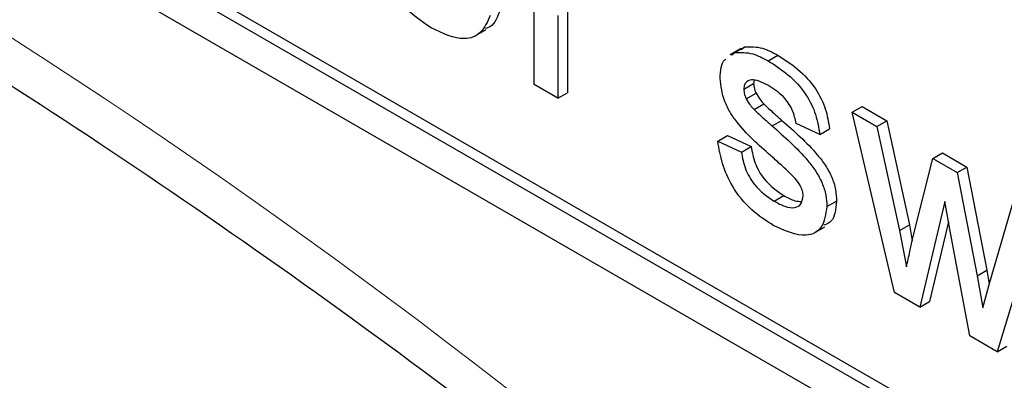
# Paper-space layout 'Blatt2' of a CAD drawing. Header units: millimetres. Extents: x 5 to 418, y 2 to 292.
# Tile 15 of 59: x 112.492 to 114.875, y 184.134 to 185.007. Entities that reach past the tile are written whole.
import ezdxf

# ---------------------------------------------------------------- set-up
doc = ezdxf.new("R2010")
doc.units = ezdxf.units.MM

psp = doc.layouts.new('Blatt2')

# ---------------------------------------------------------------- linework, layer by layer
at = {"color": 7, "linetype": 'Continuous', "lineweight": 25}
for p, q in [((105.8074, 189.0797), (117.5925, 182.2763)), ((108.8243, 187.4197), (117.5925, 182.358)), ((108.8479, 187.4333), (117.616, 182.3716)), ((113.7367, 184.8498), (113.7367, 185.2277)), ((113.7941, 185.0174), (113.7941, 184.8166)), ((113.8177, 185.031), (113.8177, 184.8302)), ((113.5943, 184.9676), (113.6208, 184.9829)), ((114.2367, 184.9368), (114.2102, 184.9215)), ((114.2144, 184.9211), (114.2228, 184.9272)), ((114.2228, 184.9272), (114.2464, 184.9408)), ((114.238, 184.9347), (114.2464, 184.9408)), ((114.3029, 184.9075), (114.3265, 184.9211)), ((113.7941, 184.8166), (113.7367, 184.8498)), ((114.2442, 184.8385), (114.2678, 184.8521)), ((114.2691, 184.8603), (114.2678, 184.8521)), ((113.7941, 184.8166), (113.8177, 184.8302)), ((114.2502, 184.8152), (114.2738, 184.8288)), ((114.2692, 184.7891), (114.2927, 184.8028)), ((114.5066, 184.7832), (114.5302, 184.7968)), ((114.6088, 184.3463), (114.5066, 184.7832)), ((114.5066, 184.7832), (114.5664, 184.7487)), ((114.5302, 184.7968), (114.5899, 184.7623)), ((114.3126, 184.7496), (114.3362, 184.7632)), ((114.428, 184.7292), (114.3705, 184.7557)), ((114.5664, 184.7487), (114.5899, 184.7623)), ((114.5899, 184.7623), (114.6447, 184.5105)), ((114.428, 184.7292), (114.4515, 184.7428)), ((114.5664, 184.7487), (114.6211, 184.4969)), ((114.1811, 184.7126), (114.2046, 184.7262)), ((114.1811, 184.7126), (114.2385, 184.6861)), ((114.2046, 184.7262), (114.2621, 184.6997)), ((114.2385, 184.6861), (114.2621, 184.6997)), ((114.7012, 184.6709), (114.7248, 184.6845)), ((114.7248, 184.6845), (114.7842, 184.6502)), ((114.6527, 184.4753), (114.7012, 184.6709)), ((114.7012, 184.6709), (114.7606, 184.6366)), ((114.7606, 184.6366), (114.7842, 184.6502)), ((114.7606, 184.6366), (114.8088, 184.3865)), ((114.7842, 184.6502), (114.8323, 184.4001)), ((114.3176, 184.5675), (114.3412, 184.5811)), ((114.4452, 184.5543), (114.4687, 184.5679)), ((114.7305, 184.5667), (114.6702, 184.3108)), ((114.744, 184.4907), (114.7305, 184.5667)), ((114.8394, 184.3714), (114.8945, 184.5593)), ((114.7393, 184.5174), (114.6938, 184.3245)), ((114.9544, 184.5247), (114.8575, 184.2028)), ((114.4137, 184.4899), (114.4402, 184.5052)), ((114.6211, 184.4969), (114.6447, 184.5105)), ((114.6211, 184.4969), (114.6376, 184.4083)), ((114.6447, 184.5105), (114.6519, 184.4716)), ((114.7907, 184.2413), (114.744, 184.4907)), ((114.8088, 184.3865), (114.8323, 184.4001)), ((114.8323, 184.4001), (114.8382, 184.3669)), ((114.8088, 184.3865), (114.8224, 184.3095)), ((114.8224, 184.3095), (114.8394, 184.3714)), ((114.6702, 184.3108), (114.6088, 184.3463)), ((114.6702, 184.3108), (114.6938, 184.3245)), ((114.8575, 184.2028), (114.7907, 184.2413)), ((114.8575, 184.2028), (114.881, 184.2164))]:
    psp.add_line(p, q, dxfattribs=at)
at = {"color": 7, "linetype": 'Continuous', "lineweight": 18}
psp.add_arc((103.8656, 171.5405), 15.9449, 50.30384, 69.70154, dxfattribs=at)
at = {"color": 7, "linetype": 'Continuous', "lineweight": 25}
for points, knots in [([(109.5228, 186.3166), (109.6813, 186.2589), (110.1424, 186.0909), (110.9171, 185.7432), (111.8447, 185.2464), (112.7738, 184.6619), (113.5183, 184.1284), (113.9501, 183.786), (114.0766, 183.6856)], [0, 0, 0, 0, 0.106109, 0.308603, 0.511101, 0.713584, 0.916095, 1, 1, 1, 1]), ([(113.4879, 184.9868), (113.4637, 185.0032), (113.4154, 185.0361), (113.3614, 185.1201), (113.3366, 185.201), (113.3346, 185.2458), (113.3336, 185.2682)], [0, 0, 0, 0, 0.279952, 0.558661, 0.778994, 1, 1, 1, 1]), ([(113.6304, 185.0172), (113.6239, 185.0021), (113.6111, 184.9719), (113.5609, 184.9526), (113.5156, 184.9738), (113.4879, 184.9868)], [0, 0, 0, 0, 0.280613, 0.560833, 1, 1, 1, 1]), ([(113.654, 185.0308), (113.6484, 185.0141), (113.6412, 184.9927), (113.6233, 184.9871), (113.6193, 184.9858)], [0, 0, 0, 0, 0.776004, 1, 1, 1, 1]), ([(114.2464, 184.9408), (114.2604, 184.9414), (114.2856, 184.9424), (114.3139, 184.9276), (114.3265, 184.9211)], [0, 0, 0, 0, 0.5589377, 1, 1, 1, 1]), ([(114.2228, 184.9272), (114.2368, 184.9277), (114.262, 184.9288), (114.2904, 184.914), (114.3029, 184.9075)], [0, 0, 0, 0, 0.5589377, 1, 1, 1, 1]), ([(114.3265, 184.9211), (114.3425, 184.9107), (114.3746, 184.8899), (114.4177, 184.8449), (114.444, 184.7903), (114.449, 184.7587), (114.4515, 184.7428)], [0, 0, 0, 0, 0.280737, 0.560427, 0.77945, 1, 1, 1, 1]), ([(114.1868, 184.8649), (114.1877, 184.8834), (114.1887, 184.903), (114.1998, 184.9106), (114.2005, 184.9111)], [0, 0, 0, 0, 0.941621, 1, 1, 1, 1]), ([(114.3029, 184.9075), (114.319, 184.8971), (114.3511, 184.8763), (114.3941, 184.8313), (114.4205, 184.7767), (114.4255, 184.7451), (114.428, 184.7292)], [0, 0, 0, 0, 0.280737, 0.560427, 0.77945, 1, 1, 1, 1]), ([(114.3142, 184.6731), (114.2851, 184.6985), (114.2487, 184.7302), (114.2115, 184.7805), (114.1922, 184.8186), (114.189, 184.8464), (114.1868, 184.8649)], [0, 0, 0, 0, 0.5013208, 0.6265921, 0.7518172, 1, 1, 1, 1]), ([(114.3071, 184.8453), (114.2932, 184.853), (114.2723, 184.8645), (114.2526, 184.859), (114.2452, 184.8498), (114.2445, 184.8422), (114.2442, 184.8385)], [0, 0, 0, 0, 0.49977, 0.749095, 0.874592, 1, 1, 1, 1]), ([(114.2678, 184.8521), (114.2681, 184.8478), (114.2687, 184.8403), (114.2723, 184.8323), (114.2738, 184.8288)], [0, 0, 0, 0, 0.559236, 1, 1, 1, 1]), ([(114.2442, 184.8385), (114.2446, 184.8342), (114.2452, 184.8267), (114.2487, 184.8187), (114.2502, 184.8152)], [0, 0, 0, 0, 0.559236, 1, 1, 1, 1]), ([(114.2738, 184.8288), (114.2769, 184.8234), (114.2824, 184.8139), (114.2896, 184.8062), (114.2927, 184.8028)], [0, 0, 0, 0, 0.559084, 1, 1, 1, 1]), ([(114.3705, 184.7557), (114.3685, 184.766), (114.3644, 184.7866), (114.341, 184.8231), (114.32, 184.8369), (114.3071, 184.8453)], [0, 0, 0, 0, 0.280304, 0.560237, 1, 1, 1, 1]), ([(114.2502, 184.8152), (114.2533, 184.8098), (114.2589, 184.8003), (114.266, 184.7925), (114.2692, 184.7891)], [0, 0, 0, 0, 0.559084, 1, 1, 1, 1]), ([(114.2927, 184.8028), (114.3008, 184.7952), (114.3152, 184.7818), (114.3298, 184.7689), (114.3362, 184.7632)], [0, 0, 0, 0, 0.559965, 1, 1, 1, 1]), ([(114.2692, 184.7891), (114.2772, 184.7816), (114.2916, 184.7682), (114.3062, 184.7553), (114.3126, 184.7496)], [0, 0, 0, 0, 0.559965, 1, 1, 1, 1]), ([(114.3362, 184.7632), (114.366, 184.7372), (114.4032, 184.7046), (114.4425, 184.6541), (114.458, 184.6253), (114.4674, 184.5952), (114.4683, 184.577), (114.4687, 184.5679)], [0, 0, 0, 0, 0.5004464, 0.6253959, 0.750274, 0.8750687, 1, 1, 1, 1]), ([(114.3126, 184.7496), (114.3424, 184.7236), (114.3796, 184.691), (114.4189, 184.6405), (114.4344, 184.6117), (114.4438, 184.5816), (114.4447, 184.5634), (114.4452, 184.5543)], [0, 0, 0, 0, 0.5004464, 0.6253959, 0.750274, 0.8750687, 1, 1, 1, 1]), ([(114.317, 184.5082), (114.2988, 184.5196), (114.2627, 184.5425), (114.2163, 184.598), (114.1904, 184.6591), (114.1842, 184.6947), (114.1811, 184.7126)], [0, 0, 0, 0, 0.2807392, 0.5592969, 0.7793109, 1, 1, 1, 1]), ([(114.2385, 184.6861), (114.2408, 184.6728), (114.2454, 184.6464), (114.2732, 184.5974), (114.3008, 184.5788), (114.3176, 184.5675)], [0, 0, 0, 0, 0.2813144, 0.5610688, 1, 1, 1, 1]), ([(114.2621, 184.6997), (114.2644, 184.6864), (114.269, 184.66), (114.2968, 184.611), (114.3244, 184.5924), (114.3412, 184.5811)], [0, 0, 0, 0, 0.2813144, 0.5610688, 1, 1, 1, 1]), ([(114.3681, 184.6226), (114.3582, 184.6326), (114.3405, 184.6503), (114.3222, 184.6661), (114.3142, 184.6731)], [0, 0, 0, 0, 0.5597879, 1, 1, 1, 1]), ([(114.3878, 184.5807), (114.3874, 184.5847), (114.3867, 184.5926), (114.3798, 184.608), (114.3726, 184.6171), (114.3681, 184.6226)], [0, 0, 0, 0, 0.279757, 0.559839, 1, 1, 1, 1]), ([(114.3176, 184.5675), (114.3264, 184.5628), (114.3439, 184.5534), (114.3672, 184.5499), (114.3842, 184.559), (114.3866, 184.5735), (114.3878, 184.5807)], [0, 0, 0, 0, 0.281188, 0.560952, 0.781095, 1, 1, 1, 1]), ([(114.3412, 184.5811), (114.3501, 184.576), (114.365, 184.5675), (114.3784, 184.567), (114.3838, 184.5668)], [0, 0, 0, 0, 0.596492, 1, 1, 1, 1]), ([(114.4687, 184.5679), (114.4668, 184.5483), (114.4639, 184.5195), (114.4442, 184.5118), (114.4378, 184.5094)], [0, 0, 0, 0, 0.679034, 1, 1, 1, 1]), ([(114.4452, 184.5543), (114.4424, 184.5361), (114.4369, 184.4995), (114.3888, 184.4757), (114.3442, 184.4958), (114.317, 184.5082)], [0, 0, 0, 0, 0.279926, 0.560038, 1, 1, 1, 1]), ([(114.6376, 184.4083), (114.6404, 184.4208), (114.6455, 184.4432), (114.6505, 184.4655), (114.6527, 184.4753)], [0, 0, 0, 0, 0.559994, 1, 1, 1, 1])]:
    psp.add_open_spline(points, degree=3, knots=knots, dxfattribs=at)

doc.saveas('drawing.dxf')
